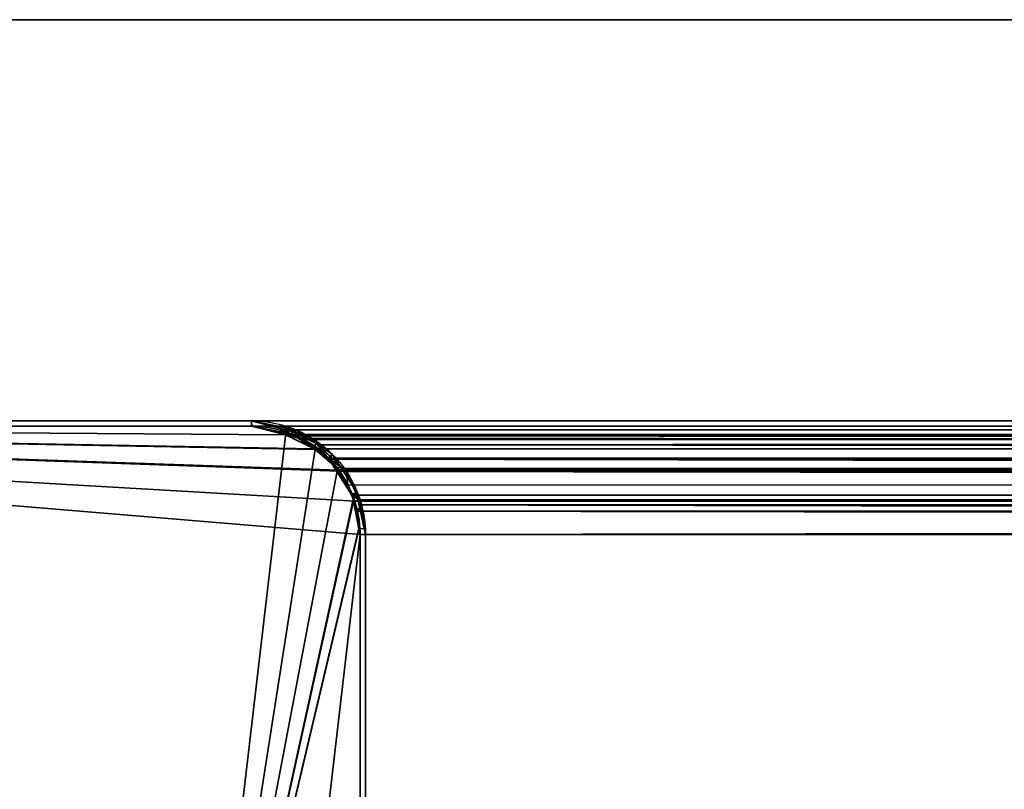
# Model space of a CAD drawing. Header units: millimetres. Extents: x -625 to 3625, y -115 to 71.
# Tile 51 of 256: x -416 to -371, y 34 to 69. Entities that reach past the tile are written whole.
import ezdxf

# ---------------------------------------------------------------- set-up
doc = ezdxf.new("R2010")
doc.units = ezdxf.units.MM
doc.layers.add('151', color=7, linetype='Continuous', true_color=0xffffff)

# ---------------------------------------------------------------- blocks, each defined once
blk = doc.blocks.new('UG_SURFACE_001')
at = {"layer": '151', "color": 252, "linetype": 'Continuous', "lineweight": 35}
for points in [[(625, -31, 2235), (625, 69, 2235), (-625, 69, 2235), (-625, -31, 2235)], [(-625, 69, 2235), (625, 69, 2235), (475, 69, 2085), (-475, 69, 2085)], [(-475, -31, 2085), (-475, 69, 2085), (475, 69, 2085), (475, -31, 2085)]]:
    blk.add_3dface(points, dxfattribs=at)
blk = doc.blocks.new('UG_SURFACE_028')
at = {"layer": '151', "color": 31, "linetype": 'Continuous', "lineweight": 35}
for points in [[(-405.75, 50.25, 2014.25), (-405.75, 50.25, -5), (-460.75, 50.25, -5), (-460.75, 50.25, 2069.25)], [(-451.75, -3.75, -5), (-456.25, -3.75, -5), (-460.75, 50.25, -5), (-412.75, 3.25, -5)], [(-460.75, 50.25, -5), (-412.5, 5, -5), (-412.5, 3.25, -5), (-412.75, 3.25, -5)], [(-408.5, 13, -5), (-460.75, 50.25, -5), (-405.75, 50.25, -5), (-404.168, 49.935, -5)], [(-460.75, 50.25, -5), (-408.5, 13, -5), (-408.5, 5, -5), (-412.5, 5, -5)], [(-460.75, 50.25, 2069.25), (-402.818, 49.174, 2011.318), (-403.352, 49.638, 2011.852), (-404.176, 49.848, 2012.676)], [(-460.75, 50.25, 2069.25), (-401.734, 48.22, 2010.234), (-401.747, 48.245, 2010.247), (-402.818, 49.174, 2011.318)], [(-460.75, 50.25, 2069.25), (-412.75, 3.25, 2021.25), (-412.5, 3.25, 2021), (-412.5, 5, 2021)], [(-412.75, 3.25, 2021.25), (-460.75, 50.25, 2069.25), (-456.25, -3.75, 2064.75), (-451.75, -3.75, 2060.25)], [(-401.033, 46.872, 2009.533), (-401.734, 48.22, 2010.234), (-460.75, 50.25, 2069.25), (-408.5, 13, 2017)], [(-404.176, 49.848, 2012.676), (-405.75, 50.25, 2014.25), (-460.75, 50.25, 2069.25)], [(-412.5, 5, 2021), (-408.5, 5, 2017), (-408.5, 13, 2017), (-460.75, 50.25, 2069.25)], [(-405.75, 50.25, -5), (-405.75, 50.25, 2014.25), (-404.176, 49.848, 2012.676)], [(-404.176, 49.848, 2012.676), (-404.168, 49.935, -5), (-405.75, 50.25, -5)], [(-408.5, 13, -5), (-404.168, 49.935, -5), (-403.837, 49.869, -5), (-402.826, 49.194, -5)], [(-403.837, 49.869, -5), (-404.168, 49.935, -5), (-404.176, 49.848, 2012.676)], [(-403.837, 49.869, -5), (-404.176, 49.848, 2012.676), (-403.352, 49.638, 2011.852)], [(-403.352, 49.638, 2011.852), (-402.826, 49.194, -5), (-403.837, 49.869, -5)], [(-403.352, 49.638, 2011.852), (-402.818, 49.174, 2011.318), (-402.826, 49.194, -5)], [(-408.5, 13, -5), (-402.826, 49.194, -5), (-402.214, 48.786, -5), (-401.806, 48.174, -5)], [(-402.214, 48.786, -5), (-402.826, 49.194, -5), (-402.818, 49.174, 2011.318)], [(-402.214, 48.786, -5), (-402.818, 49.174, 2011.318), (-401.747, 48.245, 2010.247)], [(-401.747, 48.245, 2010.247), (-401.806, 48.174, -5), (-402.214, 48.786, -5)], [(-408.5, 13, -5), (-401.806, 48.174, -5), (-401.131, 47.163, -5), (-401.073, 46.872, -5)], [(-401.747, 48.245, 2010.247), (-401.734, 48.22, 2010.234), (-401.806, 48.174, -5)], [(-401.131, 47.163, -5), (-401.806, 48.174, -5), (-401.734, 48.22, 2010.234)], [(-401.131, 47.163, -5), (-401.734, 48.22, 2010.234), (-401.033, 46.872, 2009.533)], [(-401.073, 46.872, -5), (-400.81, 45.552, -5), (-408.5, 13, -5)], [(-400.798, 45.55, 2009.298), (-400.997, 46.803, 2009.497), (-401.033, 46.872, 2009.533), (-408.5, 13, 2017)], [(-401.033, 46.872, 2009.533), (-401.073, 46.872, -5), (-401.131, 47.163, -5)], [(-401.073, 46.872, -5), (-401.033, 46.872, 2009.533), (-400.997, 46.803, 2009.497)], [(-400.997, 46.803, 2009.497), (-400.81, 45.552, -5), (-401.073, 46.872, -5)], [(-400.997, 46.803, 2009.497), (-400.798, 45.55, 2009.298), (-400.81, 45.552, -5)], [(-400.81, 45.552, -5), (-400.75, 45.25, -5), (-404.5, 13, -5), (-408.5, 13, -5)], [(-408.5, 13, 2017), (-404.5, 13, 2013), (-400.75, 45.25, 2009.25), (-400.798, 45.55, 2009.298)], [(-400.81, 45.552, -5), (-400.798, 45.55, 2009.298), (-400.75, 45.25, 2009.25)], [(-400.75, 45.25, 2009.25), (-400.75, 45.25, -5), (-400.81, 45.552, -5)], [(-400.75, 45.25, -5), (-400.75, 5, -5), (-404.5, 5, -5), (-404.5, 13, -5)], [(-404.5, 13, 2013), (-404.5, 5, 2013), (-400.75, 5, 2009.25), (-400.75, 45.25, 2009.25)], [(-400.75, 45.25, 2009.25), (-400.75, 5, 2009.25), (-400.75, 5, -5), (-400.75, 45.25, -5)]]:
    blk.add_3dface(points, dxfattribs=at)
blk = doc.blocks.new('UG_SURFACE_029')
at = {"layer": '151', "color": 7, "linetype": 'Continuous', "lineweight": 35}
for points in [[(-460.75, 50.5, -5), (-405.75, 50.5, -5), (-405.75, 50.25, -5), (-460.75, 50.25, -5)], [(-460.75, 50.5, 2069.25), (-405.75, 50.5, 2014.25), (-405.75, 50.5, -5), (-460.75, 50.5, -5)], [(-405.75, 50.5, 2014.25), (-460.75, 50.5, 2069.25), (-460.75, 50.25, 2069.25), (-405.75, 50.25, 2014.25)], [(-405.75, 50.5, -5), (-404.177, 50.174, -5), (-404.246, 49.963, -5), (-405.75, 50.25, -5)], [(-405.75, 50.25, 2014.25), (-405.74, 50.25, 2014.24), (-405.75, 50.5, 2014.25)], [(-403.835, 49.996, 2012.335), (-405.75, 50.5, 2014.25), (-405.74, 50.25, 2014.24), (-403.92, 49.81, 2012.42)], [(-404.177, 50.174, -5), (-405.75, 50.5, 2014.25), (-403.835, 49.996, 2012.335)], [(-404.177, 50.174, -5), (-405.75, 50.5, -5), (-405.75, 50.5, 2014.25)], [(-460.75, 50.25, 2069.25), (-460.75, 50.25, -5), (-405.75, 50.25, -5), (-405.75, 50.25, 2014.25)], [(-405.75, 50.25, -5), (-404.246, 49.963, -5), (-403.92, 49.81, 2012.42)], [(-403.92, 49.81, 2012.42), (-405.74, 50.25, 2014.24), (-405.75, 50.25, -5)], [(-405.74, 50.25, 2014.24), (-405.75, 50.25, 2014.25), (-405.75, 50.25, -5)], [(-403.91, 49.899, -5), (-404.246, 49.963, -5), (-404.177, 50.174, -5), (-403.824, 50.101, -5)], [(-404.246, 49.963, -5), (-403.91, 49.899, -5), (-403.92, 49.81, 2012.42)], [(-403.835, 49.996, 2012.335), (-403.824, 50.101, -5), (-404.177, 50.174, -5)], [(-403.92, 49.81, 2012.42), (-403.476, 49.703, 2011.976), (-403.166, 49.82, 2011.666), (-403.835, 49.996, 2012.335)], [(-403.91, 49.899, -5), (-403.824, 50.101, -5), (-403.685, 50.072, -5)], [(-403.685, 50.072, -5), (-402.771, 49.456, -5), (-402.917, 49.247, -5), (-403.91, 49.899, -5)], [(-403.685, 50.072, -5), (-403.824, 50.101, -5), (-403.835, 49.996, 2012.335)], [(-402.771, 49.456, -5), (-403.685, 50.072, -5), (-403.835, 49.996, 2012.335)], [(-402.771, 49.456, -5), (-403.835, 49.996, 2012.335), (-403.166, 49.82, 2011.666)], [(-403.476, 49.703, 2011.976), (-403.92, 49.81, 2012.42), (-403.91, 49.899, -5)], [(-403.91, 49.899, -5), (-402.917, 49.247, -5), (-402.219, 48.773, 2010.719)], [(-402.219, 48.773, 2010.719), (-403.476, 49.703, 2011.976), (-403.91, 49.899, -5)], [(-402.099, 48.83, 2010.599), (-403.166, 49.82, 2011.666), (-403.476, 49.703, 2011.976), (-402.219, 48.773, 2010.719)], [(-403.166, 49.82, 2011.666), (-402.038, 48.962, -5), (-402.771, 49.456, -5)], [(-403.166, 49.82, 2011.666), (-402.099, 48.83, 2010.599), (-402.038, 48.962, -5)], [(-402.214, 48.786, -5), (-402.917, 49.247, -5), (-402.771, 49.456, -5), (-402.038, 48.962, -5)], [(-402.917, 49.247, -5), (-402.214, 48.786, -5), (-402.219, 48.773, 2010.719)], [(-402.219, 48.773, 2010.719), (-402.158, 48.729, 2010.658), (-402.099, 48.83, 2010.599)], [(-402.158, 48.729, 2010.658), (-402.219, 48.773, 2010.719), (-402.214, 48.786, -5)], [(-402.038, 48.962, -5), (-401.666, 48.391, -5), (-401.856, 48.244, -5), (-402.214, 48.786, -5)], [(-402.214, 48.786, -5), (-401.307, 47.544, 2009.807), (-402.158, 48.729, 2010.658)], [(-402.214, 48.786, -5), (-401.856, 48.244, -5), (-401.135, 47.066, 2009.634)], [(-401.135, 47.066, 2009.634), (-401.307, 47.544, 2009.807), (-402.214, 48.786, -5)], [(-402.158, 48.729, 2010.658), (-401.307, 47.544, 2009.807), (-401.385, 48.167, 2009.885), (-402.099, 48.83, 2010.599)], [(-401.666, 48.391, -5), (-402.038, 48.962, -5), (-402.099, 48.83, 2010.599)], [(-401.666, 48.391, -5), (-402.099, 48.83, 2010.599), (-401.385, 48.167, 2009.885)], [(-401.116, 47.128, -5), (-401.856, 48.244, -5), (-401.666, 48.391, -5), (-400.875, 47.179, -5)], [(-401.856, 48.244, -5), (-401.116, 47.128, -5), (-401.135, 47.066, 2009.634)], [(-401.385, 48.167, 2009.885), (-400.875, 47.179, -5), (-401.666, 48.391, -5)], [(-400.917, 47.138, 2009.418), (-401.385, 48.167, 2009.885), (-401.307, 47.544, 2009.807), (-401.135, 47.066, 2009.634)], [(-401.385, 48.167, 2009.885), (-400.917, 47.138, 2009.418), (-400.875, 47.179, -5)], [(-401.135, 47.066, 2009.634), (-400.867, 46.324, 2009.367), (-400.682, 46.619, 2009.182), (-400.917, 47.138, 2009.418)], [(-401.116, 47.128, -5), (-401.109, 47.089, -5), (-401.135, 47.066, 2009.634)], [(-400.867, 46.324, 2009.367), (-401.135, 47.066, 2009.634), (-401.109, 47.089, -5)], [(-401.109, 47.089, -5), (-401.116, 47.128, -5), (-400.875, 47.179, -5), (-400.868, 47.168, -5)], [(-400.868, 47.168, -5), (-400.845, 47.048, -5), (-401.084, 46.961, -5), (-401.109, 47.089, -5)], [(-401.109, 47.089, -5), (-401.084, 46.961, -5), (-400.75, 45.25, 2009.25)], [(-400.75, 45.25, 2009.25), (-400.867, 46.324, 2009.367), (-401.109, 47.089, -5)], [(-400.845, 47.048, -5), (-400.555, 45.536, -5), (-400.803, 45.522, -5), (-401.084, 46.961, -5)], [(-400.75, 45.25, 2009.25), (-401.084, 46.961, -5), (-400.803, 45.522, -5)], [(-400.868, 47.168, -5), (-400.875, 47.179, -5), (-400.917, 47.138, 2009.418)], [(-400.845, 47.048, -5), (-400.868, 47.168, -5), (-400.917, 47.138, 2009.418)], [(-400.917, 47.138, 2009.418), (-400.555, 45.536, -5), (-400.845, 47.048, -5)], [(-400.555, 45.536, -5), (-400.917, 47.138, 2009.418), (-400.682, 46.619, 2009.182)], [(-400.5, 45.25, 2009), (-400.682, 46.619, 2009.182), (-400.867, 46.324, 2009.367), (-400.75, 45.25, 2009.25)], [(-400.682, 46.619, 2009.182), (-400.5, 45.25, -5), (-400.555, 45.536, -5)], [(-400.682, 46.619, 2009.182), (-400.5, 45.25, 2009), (-400.5, 45.25, -5)], [(-400.555, 45.536, -5), (-400.5, 45.25, -5), (-400.75, 45.25, -5), (-400.803, 45.522, -5)], [(-400.803, 45.522, -5), (-400.75, 45.25, -5), (-400.75, 45.25, 2009.25)], [(-400.75, 5, 2009.25), (-400.75, 45.25, 2009.25), (-400.75, 45.25, -5), (-400.75, 5, -5)], [(-400.75, 45.25, 2009.25), (-400.75, 5, 2009.25), (-400.5, 5, 2009), (-400.5, 45.25, 2009)], [(-400.5, 45.25, -5), (-400.5, 5, -5), (-400.75, 5, -5), (-400.75, 45.25, -5)], [(-400.5, 5, -5), (-400.5, 45.25, -5), (-400.5, 45.25, 2009), (-400.5, 5, 2009)]]:
    blk.add_3dface(points, dxfattribs=at)
blk = doc.blocks.new('UG_SURFACE_030')
at = {"layer": '151', "color": 31, "linetype": 'Continuous', "lineweight": 35}
for points in [[(460.75, 50.25, 2069.25), (405.75, 50.25, 2014.25), (-405.75, 50.25, 2014.25), (-460.75, 50.25, 2069.25)], [(460.75, -34.75, 2069.25), (460.75, 50.25, 2069.25), (-460.75, 50.25, 2069.25), (-460.75, -34.75, 2069.25)], [(-402.851, 49.203, 2011.351), (-460.75, 50.25, 2069.25), (-405.75, 50.25, 2014.25), (-404.223, 49.86, 2012.723)], [(-451.75, -3.75, 2060.25), (-456.25, -3.75, 2064.75), (-460.75, 50.25, 2069.25), (-412.5, 5, 2021)], [(-460.75, 50.25, 2069.25), (-400.996, 46.795, 2009.496), (-400.75, 45.25, 2009.25)], [(-402.851, 49.203, 2011.351), (-401.747, 48.245, 2010.247), (-401.713, 48.181, 2010.213), (-460.75, 50.25, 2069.25)], [(-460.75, 50.25, 2069.25), (-408.5, 13, 2017), (-408.5, 5, 2017), (-412.5, 5, 2021)], [(-401.713, 48.181, 2010.213), (-400.997, 46.803, 2009.497), (-400.996, 46.795, 2009.496), (-460.75, 50.25, 2069.25)], [(-400.75, 45.25, 2009.25), (-404.5, 13, 2013), (-408.5, 13, 2017), (-460.75, 50.25, 2069.25)], [(-404.223, 49.86, 2012.723), (-405.75, 50.25, 2014.25), (405.75, 50.25, 2014.25)], [(405.75, 50.25, 2014.25), (404.225, 49.849, 2012.726), (-404.223, 49.86, 2012.723)], [(-403.352, 49.638, 2011.852), (-404.223, 49.86, 2012.723), (404.225, 49.849, 2012.726)], [(-404.223, 49.86, 2012.723), (-403.352, 49.638, 2011.852), (-402.851, 49.203, 2011.351)], [(-403.352, 49.638, 2011.852), (404.225, 49.849, 2012.726), (403.289, 49.603, 2011.789)], [(403.289, 49.603, 2011.789), (-402.851, 49.203, 2011.351), (-403.352, 49.638, 2011.852)], [(403.289, 49.603, 2011.789), (402.855, 49.2, 2011.355), (-402.851, 49.203, 2011.351)], [(-401.747, 48.245, 2010.247), (-402.851, 49.203, 2011.351), (402.855, 49.2, 2011.355)], [(-401.747, 48.245, 2010.247), (402.855, 49.2, 2011.355), (401.723, 48.149, 2010.223)], [(401.723, 48.149, 2010.223), (-401.713, 48.181, 2010.213), (-401.747, 48.245, 2010.247)], [(-400.997, 46.803, 2009.497), (-401.713, 48.181, 2010.213), (401.723, 48.149, 2010.223)], [(-400.997, 46.803, 2009.497), (401.723, 48.149, 2010.223), (401.593, 48.028, 2010.092)], [(401.593, 48.028, 2010.092), (-400.996, 46.795, 2009.496), (-400.997, 46.803, 2009.497)], [(401.593, 48.028, 2010.092), (401.022, 46.771, 2009.521), (-400.996, 46.795, 2009.496)], [(-400.996, 46.795, 2009.496), (401.022, 46.771, 2009.521), (400.923, 46.554, 2009.423)], [(400.923, 46.554, 2009.423), (-400.75, 45.25, 2009.25), (-400.996, 46.795, 2009.496)], [(400.923, 46.554, 2009.423), (400.75, 45.25, 2009.25), (-400.75, 45.25, 2009.25)], [(-400.75, 45.25, 2009.25), (-400.75, 5, 2009.25), (-404.5, 5, 2013), (-404.5, 13, 2013)], [(400.75, 45.25, 2009.25), (400.75, 5, 2009.25), (-400.75, 5, 2009.25), (-400.75, 45.25, 2009.25)]]:
    blk.add_3dface(points, dxfattribs=at)
blk = doc.blocks.new('UG_SURFACE_031')
at = {"layer": '151', "color": 7, "linetype": 'Continuous', "lineweight": 35}
for points in [[(460.75, 50.5, 2069.25), (-460.75, 50.5, 2069.25), (-460.75, 50.25, 2069.25), (460.75, 50.25, 2069.25)], [(405.75, 50.5, 2014.25), (-405.75, 50.5, 2014.25), (-460.75, 50.5, 2069.25), (460.75, 50.5, 2069.25)], [(-405.75, 50.25, 2014.25), (-460.75, 50.25, 2069.25), (-460.75, 50.5, 2069.25), (-405.75, 50.5, 2014.25)], [(-405.75, 50.5, 2014.25), (-405.74, 50.25, 2014.24), (-405.75, 50.25, 2014.25)], [(-403.92, 49.81, 2012.42), (-405.74, 50.25, 2014.24), (-405.75, 50.5, 2014.25), (-404.149, 50.079, 2012.649)], [(-405.75, 50.5, 2014.25), (405.75, 50.5, 2014.25), (404.147, 50.091, 2012.647)], [(404.147, 50.091, 2012.647), (-404.149, 50.079, 2012.649), (-405.75, 50.5, 2014.25)], [(405.75, 50.25, 2014.25), (460.75, 50.25, 2069.25), (-460.75, 50.25, 2069.25), (-405.75, 50.25, 2014.25)], [(404.071, 49.96, 2012.571), (-405.75, 50.25, 2014.25), (-405.74, 50.25, 2014.24)], [(404.071, 49.96, 2012.571), (405.75, 50.25, 2014.25), (-405.75, 50.25, 2014.25)], [(-405.74, 50.25, 2014.24), (403.919, 49.868, 2012.419), (404.071, 49.96, 2012.571)], [(-405.74, 50.25, 2014.24), (-403.92, 49.81, 2012.42), (403.919, 49.868, 2012.419)], [(-403.166, 49.82, 2011.666), (-404.149, 50.079, 2012.649), (404.147, 50.091, 2012.647)], [(-404.149, 50.079, 2012.649), (-403.166, 49.82, 2011.666), (-403.476, 49.703, 2011.976), (-403.92, 49.81, 2012.42)], [(-403.166, 49.82, 2011.666), (404.147, 50.091, 2012.647), (403.232, 49.857, 2011.732)], [(402.382, 48.946, 2010.882), (403.919, 49.868, 2012.419), (-403.92, 49.81, 2012.42)], [(402.382, 48.946, 2010.882), (-403.92, 49.81, 2012.42), (-403.476, 49.703, 2011.976)], [(-402.219, 48.773, 2010.719), (-403.476, 49.703, 2011.976), (-403.166, 49.82, 2011.666), (-402.711, 49.397, 2011.211)], [(-403.476, 49.703, 2011.976), (402.232, 48.757, 2010.732), (402.382, 48.946, 2010.882)], [(-403.476, 49.703, 2011.976), (-402.219, 48.773, 2010.719), (402.232, 48.757, 2010.732)], [(403.232, 49.857, 2011.732), (-402.711, 49.397, 2011.211), (-403.166, 49.82, 2011.666)], [(403.232, 49.857, 2011.732), (402.706, 49.401, 2011.206), (-402.711, 49.397, 2011.211)], [(-402.711, 49.397, 2011.211), (402.706, 49.401, 2011.206), (401.546, 48.395, 2010.046)], [(-402.711, 49.397, 2011.211), (-401.522, 48.294, 2010.022), (-402.158, 48.729, 2010.658), (-402.219, 48.773, 2010.719)], [(401.546, 48.395, 2010.046), (-401.522, 48.294, 2010.022), (-402.711, 49.397, 2011.211)], [(401.394, 47.705, 2009.894), (-402.219, 48.773, 2010.719), (-402.158, 48.729, 2010.658)], [(401.394, 47.705, 2009.894), (402.232, 48.757, 2010.732), (-402.219, 48.773, 2010.719)], [(-402.158, 48.729, 2010.658), (401.132, 47.065, 2009.632), (401.394, 47.705, 2009.894)], [(-402.158, 48.729, 2010.658), (-401.307, 47.544, 2009.807), (401.132, 47.065, 2009.632)], [(-401.522, 48.294, 2010.022), (-401.385, 48.167, 2009.885), (-401.307, 47.544, 2009.807), (-402.158, 48.729, 2010.658)], [(401.546, 48.395, 2010.046), (401.511, 48.327, 2010.011), (-401.522, 48.294, 2010.022)], [(-401.385, 48.167, 2009.885), (-401.522, 48.294, 2010.022), (401.511, 48.327, 2010.011)], [(-401.385, 48.167, 2009.885), (401.511, 48.327, 2010.011), (400.76, 46.881, 2009.26)], [(-401.135, 47.066, 2009.634), (-401.307, 47.544, 2009.807), (-401.385, 48.167, 2009.885), (-400.785, 46.847, 2009.285)], [(400.76, 46.881, 2009.26), (-400.785, 46.847, 2009.285), (-401.385, 48.167, 2009.885)], [(-401.307, 47.544, 2009.807), (-401.135, 47.066, 2009.634), (401.132, 47.065, 2009.632)], [(400.924, 46.558, 2009.424), (-401.135, 47.066, 2009.634), (-400.867, 46.324, 2009.367)], [(400.924, 46.558, 2009.424), (401.132, 47.065, 2009.632), (-401.135, 47.066, 2009.634)], [(-400.785, 46.847, 2009.285), (-400.682, 46.619, 2009.182), (-400.867, 46.324, 2009.367), (-401.135, 47.066, 2009.634)], [(400.76, 46.881, 2009.26), (400.758, 46.872, 2009.258), (-400.785, 46.847, 2009.285)], [(-400.682, 46.619, 2009.182), (-400.785, 46.847, 2009.285), (400.758, 46.872, 2009.258)], [(-400.682, 46.619, 2009.182), (400.758, 46.872, 2009.258), (400.5, 45.25, 2009)], [(-400.75, 45.25, 2009.25), (-400.867, 46.324, 2009.367), (-400.682, 46.619, 2009.182), (-400.5, 45.25, 2009)], [(-400.867, 46.324, 2009.367), (400.75, 45.25, 2009.25), (400.924, 46.558, 2009.424)], [(-400.867, 46.324, 2009.367), (-400.75, 45.25, 2009.25), (400.75, 45.25, 2009.25)], [(400.5, 45.25, 2009), (-400.5, 45.25, 2009), (-400.682, 46.619, 2009.182)], [(400.75, 5, 2009.25), (400.75, 45.25, 2009.25), (-400.75, 45.25, 2009.25), (-400.75, 5, 2009.25)], [(-400.5, 45.25, 2009), (-400.5, 5, 2009), (-400.75, 5, 2009.25), (-400.75, 45.25, 2009.25)], [(-400.5, 5, 2009), (-400.5, 45.25, 2009), (400.5, 45.25, 2009), (400.5, 5, 2009)]]:
    blk.add_3dface(points, dxfattribs=at)

msp = doc.modelspace()

# ---------------------------------------------------------------- linework, layer by layer
at = {"layer": '151', "color": 252, "linetype": 'Continuous', "lineweight": -3, "true_color": 0x939598}
for p, q in [((-625, 69, 2235), (625, 69, 2235)), ((475, 69, 2085), (-475, 69, 2085)), ((-405.75, 50.5, 2014.25), (-460.75, 50.5, 2069.25)), ((-405.75, 50.5, -5), (-460.75, 50.5, -5)), ((460.75, 50.5, 2069.25), (-460.75, 50.5, 2069.25)), ((-460.75, 50.5, 2069.25), (-405.75, 50.5, 2014.25)), ((405.75, 50.5, 2014.25), (-405.75, 50.5, 2014.25)), ((-405.75, 50.5, 2014.25), (-405.75, 50.5, -5)), ((-405.75, 50.25, 2014.25), (-460.75, 50.25, 2069.25)), ((-460.75, 50.25, 2069.25), (-405.75, 50.25, 2014.25)), ((460.75, 50.25, 2069.25), (-460.75, 50.25, 2069.25)), ((-405.75, 50.25, 2014.25), (-460.75, 50.25, 2069.25)), ((-405.75, 50.25, -5), (-460.75, 50.25, -5)), ((460.75, 50.25, 2069.25), (-460.75, 50.25, 2069.25)), ((-460.75, 50.25, -5), (-405.75, 50.25, -5)), ((-460.75, 50.25, 2069.25), (-405.75, 50.25, 2014.25)), ((-405.75, 50.25, 2014.25), (-405.75, 50.25, -5)), ((405.75, 50.25, 2014.25), (-405.75, 50.25, 2014.25)), ((-400.75, 45.25, 2009.25), (-400.75, 45.25, -5)), ((-400.75, 5, 2009.25), (-400.75, 45.25, 2009.25)), ((400.75, 45.25, 2009.25), (-400.75, 45.25, 2009.25)), ((-400.75, 45.25, 2009.25), (-400.75, 5, 2009.25)), ((-400.75, 5, 2009.25), (-400.75, 45.25, 2009.25)), ((-400.75, 5, -5), (-400.75, 45.25, -5)), ((-400.75, 45.25, 2009.25), (-400.75, 45.25, -5)), ((-400.75, 45.25, -5), (-400.75, 5, -5)), ((-400.75, 45.25, 2009.25), (-400.75, 5, 2009.25)), ((400.75, 45.25, 2009.25), (-400.75, 45.25, 2009.25)), ((-400.5, 5, 2009), (-400.5, 45.25, 2009)), ((400.5, 45.25, 2009), (-400.5, 45.25, 2009)), ((-400.5, 5, 2009), (-400.5, 45.25, 2009)), ((-400.5, 5, -5), (-400.5, 45.25, -5)), ((-400.5, 45.25, 2009), (-400.5, 45.25, -5))]:
    msp.add_line(p, q, dxfattribs=at)
msp.add_arc((-405.75, 45.25, -5), 5, 360, 90, dxfattribs=at)
for points in [[(-405.75, 50.5, 2014.25), (-400.5, 50.5, 2009), (-400.5, 45.25, 2009)], [(-405.75, 50.5, 2014.25), (-400.5, 50.5, 2009), (-400.5, 45.25, 2009)], [(-400.75, 45.25, 2009.25), (-400.75, 50.25, 2009.25), (-405.75, 50.25, 2014.25)], [(-400.75, 45.25, 2009.25), (-400.75, 50.25, 2009.25), (-405.75, 50.25, 2014.25)]]:
    msp.add_rational_spline(points, [1, 0.707106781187, 1], degree=2, dxfattribs=at)
for points, degree in [([(-405.75, 50.25, -5), (-405.75, 50.5, -5)], 1), ([(405.75, 50.25, 2014.25), (135.25, 50.25, 2014.25), (-135.25, 50.25, 2014.25), (-405.75, 50.25, 2014.25)], 3), ([(-405.75, 50.25, 2014.25), (-405.75, 50.25, 1341.167), (-405.75, 50.25, 668.083), (-405.75, 50.25, -5)], 3), ([(-400.75, 45.25, -5), (-400.5, 45.25, -5)], 1)]:
    msp.add_open_spline(points, degree=degree, dxfattribs=at)
for points, knots in [([(-405.75, 50.5, -5), (-404.372, 50.5, -5), (-403.01, 49.934, -5), (-401.066, 47.99, -5), (-400.5, 46.628, -5), (-400.5, 45.25, -5)], [0, 0, 0, 0, 0.5, 0.5, 1, 1, 1, 1]), ([(-405.75, 50.25, 2014.25), (-404.634, 50.25, 2013.134), (-403.493, 49.887, 2011.993), (-402.044, 48.665, 2010.544), (-401.604, 48.14, 2010.104), (-400.949, 46.828, 2009.449), (-400.75, 46.049, 2009.25), (-400.75, 45.25, 2009.25)], [0, 0, 0, 0, 0.5, 0.5, 0.75, 0.75, 1, 1, 1, 1]), ([(-405.75, 50.25, -5), (-405.161, 50.25, -5), (-404.525, 50.143, -5), (-403.294, 49.655, -5), (-402.703, 49.274, -5), (-401.726, 48.297, -5), (-401.345, 47.706, -5), (-400.857, 46.475, -5), (-400.75, 45.839, -5), (-400.75, 45.25, -5)], [0, 0, 0, 0, 0.25, 0.25, 0.5, 0.5, 0.75, 0.75, 1, 1, 1, 1]), ([(-405.75, 50.25, 2014.25), (-404.634, 50.25, 2013.134), (-403.493, 49.887, 2011.993), (-402.044, 48.665, 2010.544), (-401.604, 48.14, 2010.104), (-400.949, 46.828, 2009.449), (-400.75, 46.049, 2009.25), (-400.75, 45.25, 2009.25)], [0, 0, 0, 0, 0.5, 0.5, 0.75, 0.75, 1, 1, 1, 1])]:
    msp.add_open_spline(points, degree=3, knots=knots, dxfattribs=at)

# ---------------------------------------------------------------- block references
for name in ['UG_SURFACE_001', 'UG_SURFACE_029', 'UG_SURFACE_031', 'UG_SURFACE_028', 'UG_SURFACE_030']:
    msp.add_blockref(name, (0, 0), dxfattribs=at)

doc.saveas('drawing.dxf')
